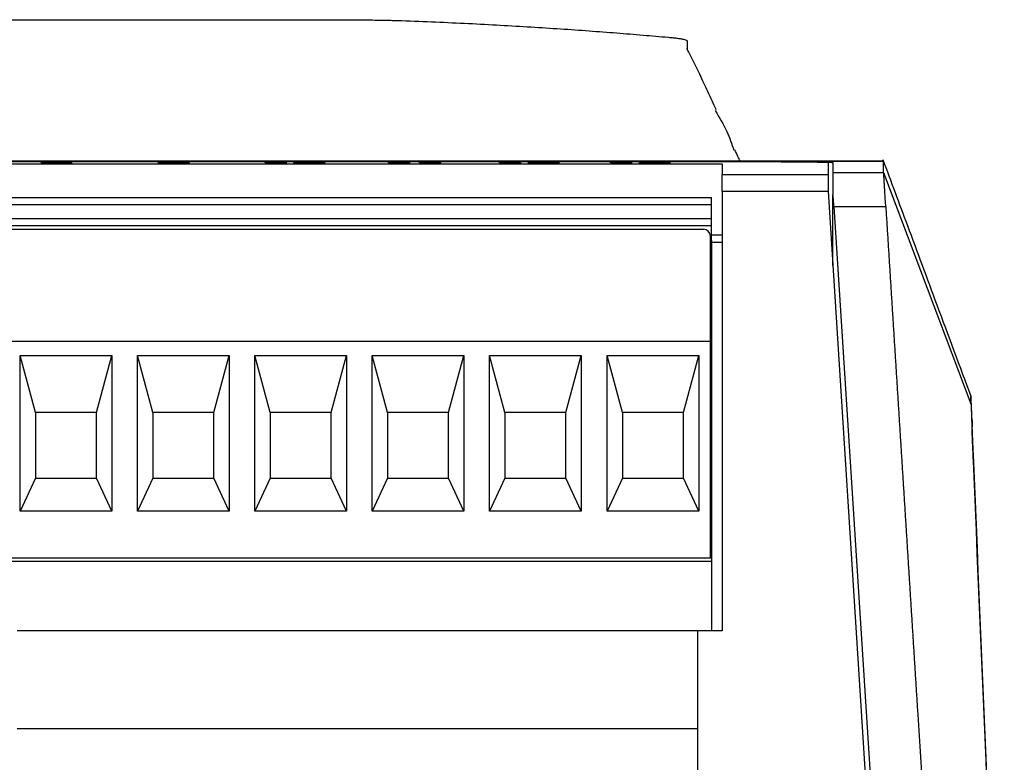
# Model space of a CAD drawing. Header units: millimetres. Extents: x -508 to 796, y -404 to 760.
# Tile 25 of 116: x 254 to 296, y -168 to -136. Entities that reach past the tile are written whole.
import ezdxf

# ---------------------------------------------------------------- set-up
doc = ezdxf.new("R2010")
doc.units = ezdxf.units.MM

msp = doc.modelspace()

# ---------------------------------------------------------------- linework, layer by layer
at = {"color": 7, "linetype": 'Continuous', "lineweight": 25}
for p, q in [((243.577, -136.221), (266.951, -136.221)), ((282.577, -137.131), (282.577, -137.521)), ((290.943, -142.24), (169.704, -142.24)), ((169.706, -142.241), (290.942, -142.241)), ((286.577, -142.272), (243.577, -142.272)), ((243.577, -142.354), (284.063, -142.354)), ((255.392, -142.318), (255.392, -142.308)), ((255.438, -142.327), (255.438, -142.317)), ((255.49, -142.311), (255.49, -142.301)), ((255.938, -142.311), (255.938, -142.301)), ((255.991, -142.327), (255.978, -142.329)), ((255.991, -142.327), (255.991, -142.317)), ((256.034, -142.318), (256.034, -142.308)), ((260.083, -142.319), (260.478, -142.318)), ((260.478, -142.328), (260.386, -142.329)), ((260.426, -142.313), (260.426, -142.303)), ((260.478, -142.328), (260.478, -142.318)), ((260.701, -142.33), (260.701, -142.323)), ((265.178, -142.302), (265.1, -142.304)), ((265.495, -142.329), (265.1, -142.329)), ((265.178, -142.292), (265.495, -142.292)), ((265.178, -142.302), (265.178, -142.292)), ((265.495, -142.302), (265.178, -142.302)), ((266.012, -142.305), (266.012, -142.295)), ((266.204, -142.32), (266.204, -142.31)), ((266.757, -142.32), (266.757, -142.31)), ((266.757, -142.32), (266.757, -142.31)), ((266.951, -142.305), (266.951, -142.295)), ((267.152, -142.32), (267.152, -142.31)), ((270.432, -142.302), (270.353, -142.304)), ((270.749, -142.329), (270.353, -142.329)), ((270.432, -142.292), (270.749, -142.292)), ((270.432, -142.302), (270.432, -142.292)), ((270.749, -142.302), (270.432, -142.302)), ((271.747, -142.302), (271.668, -142.304)), ((272.063, -142.329), (271.668, -142.329)), ((271.747, -142.292), (272.063, -142.292)), ((271.747, -142.302), (271.747, -142.292)), ((272.063, -142.302), (271.747, -142.302)), ((275.16, -142.302), (275.082, -142.304)), ((275.477, -142.329), (275.082, -142.329)), ((275.16, -142.292), (275.477, -142.292)), ((275.16, -142.302), (275.16, -142.292)), ((275.477, -142.302), (275.16, -142.302)), ((277.135, -142.329), (275.791, -142.329)), ((276.239, -142.303), (275.844, -142.302)), ((276.347, -142.322), (276.347, -142.312)), ((276.371, -142.322), (276.347, -142.322)), ((276.371, -142.322), (277.135, -142.322)), ((276.371, -142.329), (276.371, -142.322)), ((276.74, -142.312), (276.74, -142.302)), ((279.889, -142.302), (279.811, -142.304)), ((280.206, -142.329), (279.811, -142.329)), ((279.889, -142.292), (280.206, -142.292)), ((279.889, -142.302), (279.889, -142.292)), ((280.206, -142.302), (279.889, -142.302)), ((280.52, -142.318), (280.915, -142.317)), ((280.968, -142.302), (280.573, -142.301)), ((280.915, -142.327), (280.783, -142.327)), ((280.915, -142.327), (280.915, -142.317)), ((281.11, -142.316), (281.11, -142.306)), ((281.39, -142.311), (281.39, -142.301)), ((281.469, -142.327), (281.469, -142.317)), ((281.489, -142.318), (281.489, -142.308)), ((281.644, -142.305), (281.644, -142.295)), ((281.68, -142.306), (281.644, -142.305)), ((284.063, -142.813), (288.577, -142.813)), ((284.063, -143.539), (284.063, -142.813)), ((288.577, -142.813), (288.577, -143.539)), ((288.777, -142.726), (290.942, -142.726)), ((290.942, -142.726), (294.663, -152.576)), ((218.613, -143.791), (283.613, -143.791)), ((283.613, -144.091), (283.613, -143.791)), ((284.063, -143.539), (284.063, -162.241)), ((288.577, -143.539), (284.063, -143.539)), ((288.577, -143.539), (291.4, -187.938)), ((288.777, -146.684), (288.777, -143.673)), ((218.613, -144.091), (283.613, -144.091)), ((283.613, -144.691), (283.613, -144.091)), ((288.826, -144.172), (291.615, -187.989)), ((288.826, -144.172), (291.033, -144.172)), ((283.613, -144.691), (218.613, -144.691)), ((283.613, -144.991), (218.613, -144.991)), ((283.613, -144.991), (283.613, -144.691)), ((283.613, -145.616), (283.613, -144.991)), ((218.963, -145.141), (283.263, -145.141)), ((283.563, -149.916), (283.563, -145.441)), ((284.063, -145.39), (283.613, -145.39)), ((283.613, -145.616), (283.613, -145.701)), ((283.613, -145.701), (283.613, -162.241)), ((284.063, -145.701), (283.613, -145.701)), ((284.063, -145.701), (283.613, -145.701)), ((283.613, -145.701), (283.613, -145.701)), ((283.563, -149.916), (218.663, -149.916)), ((283.563, -159.141), (283.563, -149.916)), ((254.16, -157.141), (254.16, -150.516)), ((254.16, -150.516), (258.066, -150.516)), ((254.813, -152.941), (254.16, -150.516)), ((257.413, -152.941), (258.066, -150.516)), ((258.066, -150.516), (258.066, -157.141)), ((259.16, -157.141), (259.16, -150.516)), ((259.16, -150.516), (263.066, -150.516)), ((259.813, -152.941), (259.16, -150.516)), ((262.413, -152.941), (263.066, -150.516)), ((263.066, -150.516), (263.066, -157.141)), ((264.16, -157.141), (264.16, -150.516)), ((264.16, -150.516), (268.066, -150.516)), ((264.813, -152.941), (264.16, -150.516)), ((267.413, -152.941), (268.066, -150.516)), ((268.066, -150.516), (268.066, -157.141)), ((269.16, -157.141), (269.16, -150.516)), ((269.16, -150.516), (273.066, -150.516)), ((269.813, -152.941), (269.16, -150.516)), ((272.413, -152.941), (273.066, -150.516)), ((273.066, -150.516), (273.066, -157.141)), ((274.16, -157.141), (274.16, -150.516)), ((274.16, -150.516), (278.066, -150.516)), ((274.813, -152.941), (274.16, -150.516)), ((277.413, -152.941), (278.066, -150.516)), ((278.066, -150.516), (278.066, -157.141)), ((279.16, -157.141), (279.16, -150.516)), ((279.16, -150.516), (283.066, -150.516)), ((279.813, -152.941), (279.16, -150.516)), ((282.413, -152.941), (283.066, -150.516)), ((283.066, -150.516), (283.066, -157.141)), ((294.663, -152.576), (294.663, -152.273)), ((254.813, -152.941), (254.813, -155.741)), ((257.413, -152.941), (254.813, -152.941)), ((257.413, -155.741), (257.413, -152.941)), ((259.813, -152.941), (259.813, -155.741)), ((262.413, -152.941), (259.813, -152.941)), ((262.413, -155.741), (262.413, -152.941)), ((264.813, -152.941), (264.813, -155.741)), ((267.413, -152.941), (264.813, -152.941)), ((267.413, -155.741), (267.413, -152.941)), ((269.813, -152.941), (269.813, -155.741)), ((272.413, -152.941), (269.813, -152.941)), ((272.413, -155.741), (272.413, -152.941)), ((274.813, -152.941), (274.813, -155.741)), ((277.413, -152.941), (274.813, -152.941)), ((277.413, -155.741), (277.413, -152.941)), ((279.813, -152.941), (279.813, -155.741)), ((282.413, -152.941), (279.813, -152.941)), ((282.413, -155.741), (282.413, -152.941)), ((294.71, -153.286), (294.711, -153.546)), ((254.813, -155.741), (254.16, -157.141)), ((254.813, -155.741), (257.413, -155.741)), ((258.066, -157.141), (257.413, -155.741)), ((259.813, -155.741), (259.16, -157.141)), ((259.813, -155.741), (262.413, -155.741)), ((263.066, -157.141), (262.413, -155.741)), ((264.813, -155.741), (264.16, -157.141)), ((264.813, -155.741), (267.413, -155.741)), ((268.066, -157.141), (267.413, -155.741)), ((269.813, -155.741), (269.16, -157.141)), ((269.813, -155.741), (272.413, -155.741)), ((273.066, -157.141), (272.413, -155.741)), ((274.813, -155.741), (274.16, -157.141)), ((274.813, -155.741), (277.413, -155.741)), ((278.066, -157.141), (277.413, -155.741)), ((279.813, -155.741), (279.16, -157.141)), ((279.813, -155.741), (282.413, -155.741)), ((283.066, -157.141), (282.413, -155.741)), ((258.066, -157.141), (254.16, -157.141)), ((263.066, -157.141), (259.16, -157.141)), ((268.066, -157.141), (264.16, -157.141)), ((273.066, -157.141), (269.16, -157.141)), ((278.066, -157.141), (274.16, -157.141)), ((283.066, -157.141), (279.16, -157.141)), ((283.613, -159.291), (218.163, -159.291)), ((283.563, -159.141), (218.663, -159.141)), ((283.03, -162.241), (254.03, -162.241)), ((283.03, -166.391), (283.03, -162.241)), ((284.063, -162.241), (283.03, -162.241)), ((254.03, -166.391), (283.03, -166.391)), ((283.03, -185.291), (283.03, -166.391))]:
    msp.add_line(p, q, dxfattribs=at)
at = {"color": 250, "linetype": 'Continuous', "lineweight": 25}
for p, q in [((288.705, -145.544), (288.777, -145.544)), ((288.777, -145.578), (288.707, -145.578))]:
    msp.add_line(p, q, dxfattribs=at)
at = {"color": 7, "linetype": 'Continuous', "lineweight": 25}
msp.add_arc((283.263, -145.441), 0.3, 0, 90, dxfattribs=at)
msp.add_ellipse((280.597, -700.686), major_axis=(-1.013, 555.444), ratio=0.449121, start_param=6.246328, end_param=6.246605, dxfattribs=at)
for points, knots in [([(266.951, -136.221), (267.01, -136.221), (267.128, -136.221), (267.305, -136.222), (267.48, -136.222), (267.654, -136.222), (267.827, -136.223), (268.109, -136.224), (268.493, -136.227), (268.959, -136.231), (269.391, -136.236), (269.74, -136.242), (270.015, -136.248), (270.231, -136.254), (270.354, -136.258), (270.415, -136.26)], [0, 0, 0, 0, 0.042416, 0.08461, 0.126665, 0.168661, 0.210679, 0.252802, 0.376573, 0.50026, 0.62388, 0.747617, 0.831623, 0.915535, 1, 1, 1, 1]), ([(270.415, -136.26), (270.897, -136.278), (271.846, -136.315), (273.246, -136.379), (274.6, -136.45), (275.908, -136.527), (277.17, -136.608), (278.386, -136.693), (279.556, -136.782), (280.68, -136.873), (281.414, -136.937), (281.774, -136.969)], [0, 0, 0, 0, 0.127276, 0.250511, 0.369705, 0.484857, 0.595968, 0.703038, 0.806067, 0.905054, 1, 1, 1, 1]), ([(281.774, -136.969), (281.811, -136.972), (281.884, -136.979), (281.985, -136.989), (282.079, -137), (282.165, -137.011), (282.242, -137.022), (282.313, -137.034), (282.39, -137.048), (282.467, -137.066), (282.53, -137.087), (282.57, -137.109), (282.575, -137.123), (282.577, -137.131)], [0, 0, 0, 0, 0.071751, 0.143249, 0.214594, 0.285887, 0.357229, 0.428721, 0.500462, 0.625582, 0.750188, 0.874815, 1, 1, 1, 1]), ([(283.816, -140.064), (283.802, -140.036), (283.713, -139.842), (283.512, -139.406), (283.212, -138.763), (282.89, -138.09), (282.67, -137.663), (282.557, -137.444)], [0, 0, 0, 0, 0.017898, 0.12149, 0.378189, 0.680467, 1, 1, 1, 1]), ([(283.767, -140.091), (283.944, -140.384), (284.267, -140.917), (284.472, -141.505), (284.564, -141.77)], [0, 0, 0, 0, 0.54959, 1, 1, 1, 1]), ([(284.827, -142.24), (284.8, -142.18), (284.742, -142.052), (284.651, -141.858), (284.602, -141.755)], [0, 0, 0, 0, 0.466134, 1, 1, 1, 1]), ([(255.043, -142.318), (255.045, -142.317), (255.05, -142.316), (255.08, -142.314), (255.103, -142.313), (255.163, -142.311), (255.202, -142.31), (255.291, -142.309), (255.34, -142.308), (255.392, -142.308)], [0, 0, 0, 0, 0.25, 0.25, 0.5, 0.5, 0.75, 0.75, 1, 1, 1, 1]), ([(255.261, -142.327), (255.227, -142.326), (255.193, -142.326), (255.137, -142.324), (255.113, -142.324), (255.076, -142.322), (255.063, -142.321), (255.046, -142.319), (255.044, -142.319), (255.043, -142.318)], [0, 0, 0, 0, 0.25, 0.25, 0.5, 0.5, 0.75, 0.75, 1, 1, 1, 1]), ([(255.095, -142.301), (255.096, -142.3), (255.098, -142.299), (255.114, -142.298), (255.126, -142.297), (255.175, -142.296), (255.224, -142.295), (255.343, -142.293), (255.414, -142.293), (255.562, -142.292), (255.638, -142.292), (255.714, -142.292)], [0, 0, 0, 0, 0.125, 0.125, 0.25, 0.25, 0.5, 0.5, 0.75, 0.75, 1, 1, 1, 1]), ([(255.392, -142.308), (255.35, -142.308), (255.309, -142.307), (255.235, -142.306), (255.201, -142.306), (255.149, -142.304), (255.129, -142.304), (255.102, -142.302), (255.097, -142.301), (255.095, -142.301)], [0, 0, 0, 0, 0.25, 0.25, 0.5, 0.5, 0.75, 0.75, 1, 1, 1, 1]), ([(255.392, -142.318), (255.319, -142.319), (255.198, -142.32), (255.131, -142.322), (255.104, -142.323)], [0, 0, 0, 0, 0.596916, 1, 1, 1, 1]), ([(255.49, -142.302), (255.46, -142.302), (255.373, -142.303), (255.267, -142.304), (255.216, -142.305), (255.198, -142.305)], [0, 0, 0, 0, 0.25521, 0.736624, 1, 1, 1, 1]), ([(255.725, -142.33), (255.642, -142.33), (255.559, -142.33), (255.4, -142.329), (255.328, -142.328), (255.261, -142.327)], [0, 0, 0, 0, 0.5, 0.5, 1, 1, 1, 1]), ([(255.713, -142.311), (255.674, -142.311), (255.635, -142.311), (255.563, -142.312), (255.532, -142.312), (255.486, -142.313), (255.468, -142.314), (255.444, -142.315), (255.439, -142.316), (255.438, -142.317)], [0, 0, 0, 0, 0.25, 0.25, 0.5, 0.5, 0.75, 0.75, 1, 1, 1, 1]), ([(255.438, -142.317), (255.438, -142.318), (255.441, -142.319), (255.462, -142.32), (255.479, -142.321), (255.529, -142.322), (255.561, -142.323), (255.635, -142.323), (255.677, -142.324), (255.719, -142.324)], [0, 0, 0, 0, 0.25, 0.25, 0.5, 0.5, 0.75, 0.75, 1, 1, 1, 1]), ([(255.717, -142.297), (255.686, -142.297), (255.656, -142.297), (255.598, -142.297), (255.572, -142.298), (255.53, -142.299), (255.514, -142.299), (255.494, -142.3), (255.491, -142.301), (255.49, -142.301)], [0, 0, 0, 0, 0.25, 0.25, 0.5, 0.5, 0.75, 0.75, 1, 1, 1, 1]), ([(255.49, -142.301), (255.491, -142.302), (255.493, -142.302), (255.511, -142.303), (255.526, -142.304), (255.567, -142.305), (255.593, -142.305), (255.651, -142.305), (255.682, -142.305), (255.713, -142.305)], [0, 0, 0, 0, 0.25, 0.25, 0.5, 0.5, 0.75, 0.75, 1, 1, 1, 1]), ([(255.713, -142.305), (255.744, -142.305), (255.775, -142.305), (255.833, -142.305), (255.859, -142.305), (255.901, -142.304), (255.916, -142.303), (255.935, -142.302), (255.937, -142.302), (255.938, -142.301)], [0, 0, 0, 0, 0.25, 0.25, 0.5, 0.5, 0.75, 0.75, 1, 1, 1, 1]), ([(255.991, -142.317), (255.99, -142.316), (255.986, -142.316), (255.965, -142.314), (255.947, -142.313), (255.896, -142.312), (255.865, -142.312), (255.793, -142.311), (255.753, -142.311), (255.713, -142.311)], [0, 0, 0, 0, 0.25, 0.25, 0.5, 0.5, 0.75, 0.75, 1, 1, 1, 1]), ([(255.714, -142.292), (255.79, -142.292), (255.865, -142.292), (256.011, -142.293), (256.082, -142.293), (256.202, -142.295), (256.253, -142.296), (256.318, -142.298), (256.332, -142.299), (256.333, -142.301)], [0, 0, 0, 0, 0.25, 0.25, 0.5, 0.5, 0.75, 0.75, 1, 1, 1, 1]), ([(255.938, -142.301), (255.937, -142.301), (255.935, -142.3), (255.916, -142.299), (255.901, -142.299), (255.86, -142.298), (255.834, -142.298), (255.778, -142.297), (255.747, -142.297), (255.717, -142.297)], [0, 0, 0, 0, 0.25, 0.25, 0.5, 0.5, 0.75, 0.75, 1, 1, 1, 1]), ([(255.719, -142.324), (255.76, -142.324), (255.802, -142.323), (255.874, -142.323), (255.905, -142.322), (255.977, -142.32), (255.99, -142.319), (255.991, -142.317)], [0, 0, 0, 0, 0.25, 0.25, 0.5, 0.5, 1, 1, 1, 1]), ([(256.386, -142.317), (256.385, -142.318), (256.383, -142.319), (256.369, -142.321), (256.358, -142.321), (256.312, -142.324), (256.263, -142.325), (256.138, -142.328), (256.063, -142.328), (255.899, -142.33), (255.812, -142.33), (255.725, -142.33)], [0, 0, 0, 0, 0.125, 0.125, 0.25, 0.25, 0.5, 0.5, 0.75, 0.75, 1, 1, 1, 1]), ([(255.938, -142.311), (255.938, -142.312), (255.939, -142.312), (255.921, -142.313), (255.92, -142.313)], [0, 0, 0, 0, 0.957814, 1, 1, 1, 1]), ([(256.23, -142.305), (256.223, -142.305), (256.19, -142.304), (256.088, -142.303), (255.988, -142.302), (255.938, -142.302)], [0, 0, 0, 0, 0.119599, 0.558314, 1, 1, 1, 1]), ([(256.333, -142.301), (256.331, -142.301), (256.327, -142.302), (256.299, -142.304), (256.278, -142.304), (256.224, -142.306), (256.19, -142.306), (256.117, -142.307), (256.076, -142.308), (256.034, -142.308)], [0, 0, 0, 0, 0.25, 0.25, 0.5, 0.5, 0.75, 0.75, 1, 1, 1, 1]), ([(256.034, -142.308), (256.084, -142.308), (256.133, -142.309), (256.22, -142.31), (256.26, -142.311), (256.323, -142.312), (256.347, -142.313), (256.379, -142.315), (256.385, -142.316), (256.386, -142.317)], [0, 0, 0, 0, 0.25, 0.25, 0.5, 0.5, 0.75, 0.75, 1, 1, 1, 1]), ([(260.031, -142.303), (260.032, -142.302), (260.042, -142.3), (260.099, -142.297), (260.143, -142.296), (260.265, -142.294), (260.338, -142.293), (260.459, -142.292), (260.501, -142.292), (260.588, -142.292), (260.632, -142.292), (260.676, -142.292)], [0, 0, 0, 0, 0.25, 0.25, 0.5, 0.5, 0.75, 0.75, 0.875, 0.875, 1, 1, 1, 1]), ([(260.634, -142.315), (260.592, -142.315), (260.551, -142.315), (260.471, -142.315), (260.431, -142.314), (260.318, -142.313), (260.25, -142.312), (260.139, -142.31), (260.095, -142.309), (260.055, -142.307), (260.046, -142.306), (260.033, -142.305), (260.032, -142.304), (260.031, -142.303)], [0, 0, 0, 0, 0.125, 0.125, 0.25, 0.25, 0.5, 0.5, 0.75, 0.75, 0.875, 0.875, 1, 1, 1, 1]), ([(260.645, -142.33), (260.573, -142.33), (260.502, -142.33), (260.366, -142.329), (260.303, -142.328), (260.203, -142.326), (260.166, -142.325), (260.111, -142.322), (260.095, -142.321), (260.083, -142.319)], [0, 0, 0, 0, 0.25, 0.25, 0.5, 0.5, 0.75, 0.75, 1, 1, 1, 1]), ([(260.427, -142.303), (260.371, -142.303), (260.254, -142.304), (260.138, -142.306), (260.103, -142.308), (260.092, -142.308)], [0, 0, 0, 0, 0.382234, 0.790872, 1, 1, 1, 1]), ([(260.684, -142.298), (260.646, -142.298), (260.608, -142.298), (260.538, -142.298), (260.506, -142.299), (260.459, -142.3), (260.445, -142.3), (260.428, -142.302), (260.426, -142.302), (260.426, -142.303)], [0, 0, 0, 0, 0.25, 0.25, 0.5, 0.5, 0.75, 0.75, 1, 1, 1, 1]), ([(260.426, -142.303), (260.426, -142.304), (260.428, -142.304), (260.448, -142.306), (260.464, -142.306), (260.516, -142.307), (260.55, -142.308), (260.624, -142.309), (260.665, -142.309), (260.705, -142.309)], [0, 0, 0, 0, 0.25, 0.25, 0.5, 0.5, 0.75, 0.75, 1, 1, 1, 1]), ([(260.478, -142.318), (260.487, -142.32), (260.5, -142.321), (260.558, -142.322), (260.584, -142.323), (260.64, -142.323), (260.671, -142.323), (260.701, -142.323)], [0, 0, 0, 0, 0.5, 0.5, 0.75, 0.75, 1, 1, 1, 1]), ([(261.01, -142.312), (260.986, -142.312), (260.961, -142.313), (260.904, -142.314), (260.873, -142.314), (260.809, -142.314), (260.774, -142.315), (260.705, -142.315), (260.669, -142.315), (260.634, -142.315)], [0, 0, 0, 0, 0.25, 0.25, 0.5, 0.5, 0.75, 0.75, 1, 1, 1, 1]), ([(261.374, -142.31), (261.372, -142.312), (261.367, -142.314), (261.33, -142.319), (261.297, -142.321), (261.183, -142.325), (261.098, -142.327), (260.941, -142.329), (260.884, -142.329), (260.767, -142.33), (260.706, -142.33), (260.645, -142.33)], [0, 0, 0, 0, 0.25, 0.25, 0.5, 0.5, 0.75, 0.75, 0.875, 0.875, 1, 1, 1, 1]), ([(260.676, -142.292), (260.734, -142.292), (260.793, -142.292), (260.906, -142.292), (260.961, -142.293), (261.109, -142.294), (261.192, -142.296), (261.302, -142.299), (261.332, -142.301), (261.368, -142.305), (261.373, -142.307), (261.374, -142.31)], [0, 0, 0, 0, 0.125, 0.125, 0.25, 0.25, 0.5, 0.5, 0.75, 0.75, 1, 1, 1, 1]), ([(260.979, -142.303), (260.978, -142.303), (260.974, -142.302), (260.952, -142.3), (260.932, -142.3), (260.877, -142.299), (260.843, -142.298), (260.787, -142.298), (260.767, -142.298), (260.726, -142.298), (260.705, -142.298), (260.684, -142.298)], [0, 0, 0, 0, 0.25, 0.25, 0.5, 0.5, 0.75, 0.75, 0.875, 0.875, 1, 1, 1, 1]), ([(260.701, -142.323), (260.732, -142.323), (260.763, -142.323), (260.819, -142.322), (260.844, -142.322), (260.887, -142.321), (260.906, -142.321), (260.935, -142.32), (260.946, -142.319), (260.973, -142.317), (260.984, -142.316), (261.001, -142.314), (261.006, -142.313), (261.01, -142.312)], [0, 0, 0, 0, 0.125, 0.125, 0.25, 0.25, 0.375, 0.375, 0.5, 0.5, 0.75, 0.75, 1, 1, 1, 1]), ([(260.705, -142.309), (260.743, -142.309), (260.78, -142.309), (260.851, -142.308), (260.883, -142.308), (260.935, -142.307), (260.953, -142.306), (260.975, -142.305), (260.978, -142.304), (260.979, -142.303)], [0, 0, 0, 0, 0.25, 0.25, 0.5, 0.5, 0.75, 0.75, 1, 1, 1, 1]), ([(261.01, -142.322), (261.006, -142.323), (260.998, -142.325), (260.971, -142.327), (260.958, -142.328)], [0, 0, 0, 0, 0.525334, 1, 1, 1, 1]), ([(261.374, -142.32), (261.37, -142.318), (261.363, -142.313), (261.285, -142.308), (261.142, -142.305), (261.031, -142.304), (260.984, -142.303)], [0, 0, 0, 0, 0.320377, 0.643361, 0.849715, 1, 1, 1, 1]), ([(264.599, -142.301), (264.631, -142.3), (264.662, -142.3), (264.723, -142.3), (264.752, -142.299), (264.838, -142.299), (264.893, -142.298), (264.997, -142.296), (265.044, -142.296), (265.123, -142.294), (265.154, -142.293), (265.178, -142.292)], [0, 0, 0, 0, 0.125, 0.125, 0.25, 0.25, 0.5, 0.5, 0.75, 0.75, 1, 1, 1, 1]), ([(265.1, -142.302), (265.029, -142.303), (264.953, -142.304), (264.784, -142.306), (264.693, -142.307), (264.599, -142.308)], [0, 0, 0, 0, 0.5, 0.5, 1, 1, 1, 1]), ([(265.809, -142.31), (265.81, -142.307), (265.817, -142.305), (265.86, -142.301), (265.878, -142.3), (265.932, -142.297), (265.968, -142.296), (266.012, -142.295)], [0, 0, 0, 0, 0.5, 0.5, 0.75, 0.75, 1, 1, 1, 1]), ([(266.481, -142.33), (266.422, -142.33), (266.363, -142.33), (266.25, -142.329), (266.195, -142.329), (266.047, -142.327), (265.965, -142.325), (265.87, -142.321), (265.844, -142.318), (265.814, -142.314), (265.81, -142.312), (265.809, -142.31)], [0, 0, 0, 0, 0.125, 0.125, 0.25, 0.25, 0.5, 0.5, 0.75, 0.75, 1, 1, 1, 1]), ([(266.012, -142.305), (265.962, -142.307), (265.87, -142.309), (265.843, -142.312), (265.831, -142.314)], [0, 0, 0, 0, 0.553979, 1, 1, 1, 1]), ([(266.012, -142.295), (266.041, -142.295), (266.071, -142.294), (266.141, -142.293), (266.18, -142.293), (266.261, -142.292), (266.304, -142.292), (266.392, -142.292), (266.436, -142.292), (266.481, -142.292)], [0, 0, 0, 0, 0.25, 0.25, 0.5, 0.5, 0.75, 0.75, 1, 1, 1, 1]), ([(266.229, -142.303), (266.206, -142.303), (266.12, -142.303), (266.058, -142.304), (266.012, -142.305)], [0, 0, 0, 0, 0.258531, 1, 1, 1, 1]), ([(266.248, -142.301), (266.237, -142.302), (266.229, -142.302), (266.223, -142.303), (266.218, -142.304), (266.214, -142.305), (266.211, -142.305), (266.206, -142.307), (266.205, -142.308), (266.204, -142.31)], [0, 0, 0, 0, 0.0001255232, 0.0001255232, 0.0001255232, 0.0002506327, 0.0002506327, 0.0002506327, 0.0004998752, 0.0004998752, 0.0004998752, 0.0004998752]), ([(266.204, -142.31), (266.205, -142.311), (266.205, -142.312), (266.212, -142.315), (266.216, -142.316), (266.241, -142.319), (266.262, -142.32), (266.32, -142.322), (266.348, -142.322), (266.411, -142.323), (266.446, -142.323), (266.481, -142.323)], [0, 0, 0, 0, 0.25, 0.25, 0.5, 0.5, 0.75, 0.75, 0.875, 0.875, 1, 1, 1, 1]), ([(266.248, -142.329), (266.246, -142.329), (266.213, -142.327), (266.211, -142.324), (266.206, -142.321), (266.204, -142.32)], [0, 0, 0, 0, 0.042369, 0.51668, 1, 1, 1, 1]), ([(266.481, -142.298), (266.453, -142.298), (266.425, -142.298), (266.373, -142.298), (266.348, -142.298), (266.286, -142.299), (266.265, -142.3), (266.248, -142.301)], [0, 0, 0, 0, 0.25, 0.25, 0.5, 0.5, 1, 1, 1, 1]), ([(266.481, -142.292), (266.525, -142.292), (266.57, -142.292), (266.658, -142.292), (266.701, -142.292), (266.782, -142.293), (266.821, -142.293), (266.891, -142.294), (266.922, -142.295), (266.951, -142.295)], [0, 0, 0, 0, 0.25, 0.25, 0.5, 0.5, 0.75, 0.75, 1, 1, 1, 1]), ([(266.757, -142.31), (266.757, -142.307), (266.756, -142.305), (266.727, -142.302), (266.717, -142.301), (266.694, -142.3), (266.68, -142.3), (266.64, -142.299), (266.613, -142.298), (266.55, -142.298), (266.515, -142.298), (266.481, -142.298)], [0, 0, 0, 0, 0.5, 0.5, 0.625, 0.625, 0.75, 0.75, 0.875, 0.875, 1, 1, 1, 1]), ([(266.481, -142.323), (266.509, -142.323), (266.536, -142.323), (266.589, -142.323), (266.613, -142.322), (266.675, -142.321), (266.696, -142.32), (266.713, -142.319)], [0, 0, 0, 0, 0.25, 0.25, 0.5, 0.5, 1, 1, 1, 1]), ([(266.949, -142.326), (266.92, -142.326), (266.89, -142.327), (266.82, -142.328), (266.781, -142.329), (266.7, -142.329), (266.657, -142.329), (266.57, -142.33), (266.525, -142.33), (266.481, -142.33)], [0, 0, 0, 0, 0.25, 0.25, 0.5, 0.5, 0.75, 0.75, 1, 1, 1, 1]), ([(266.713, -142.319), (266.724, -142.318), (266.732, -142.318), (266.738, -142.317), (266.743, -142.316), (266.747, -142.315), (266.75, -142.314), (266.756, -142.313), (266.757, -142.311), (266.757, -142.31)], [0, 0, 0, 0, 0.0001250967, 0.0001250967, 0.0001250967, 0.0002497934, 0.0002497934, 0.0002497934, 0.0004982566, 0.0004982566, 0.0004982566, 0.0004982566]), ([(266.951, -142.305), (266.906, -142.304), (266.844, -142.303), (266.757, -142.303), (266.734, -142.303)], [0, 0, 0, 0, 0.731405, 1, 1, 1, 1]), ([(267.152, -142.31), (267.151, -142.313), (267.144, -142.315), (267.101, -142.319), (267.083, -142.321), (267.03, -142.323), (266.994, -142.325), (266.949, -142.326)], [0, 0, 0, 0, 0.5, 0.5, 0.75, 0.75, 1, 1, 1, 1]), ([(266.951, -142.295), (266.995, -142.296), (267.03, -142.297), (267.083, -142.3), (267.102, -142.301), (267.143, -142.305), (267.151, -142.307), (267.152, -142.31)], [0, 0, 0, 0, 0.25, 0.25, 0.5, 0.5, 1, 1, 1, 1]), ([(269.853, -142.301), (269.884, -142.3), (269.916, -142.3), (269.976, -142.3), (270.006, -142.299), (270.092, -142.299), (270.146, -142.298), (270.25, -142.296), (270.297, -142.296), (270.376, -142.294), (270.408, -142.293), (270.432, -142.292)], [0, 0, 0, 0, 0.125, 0.125, 0.25, 0.25, 0.5, 0.5, 0.75, 0.75, 1, 1, 1, 1]), ([(270.353, -142.302), (270.283, -142.303), (270.206, -142.304), (270.037, -142.306), (269.947, -142.307), (269.853, -142.308)], [0, 0, 0, 0, 0.5, 0.5, 1, 1, 1, 1]), ([(271.168, -142.301), (271.199, -142.3), (271.231, -142.3), (271.291, -142.3), (271.321, -142.299), (271.407, -142.299), (271.461, -142.298), (271.565, -142.296), (271.612, -142.296), (271.691, -142.294), (271.723, -142.293), (271.747, -142.292)], [0, 0, 0, 0, 0.125, 0.125, 0.25, 0.25, 0.5, 0.5, 0.75, 0.75, 1, 1, 1, 1]), ([(271.668, -142.302), (271.597, -142.303), (271.521, -142.304), (271.352, -142.306), (271.262, -142.307), (271.168, -142.308)], [0, 0, 0, 0, 0.5, 0.5, 1, 1, 1, 1]), ([(274.582, -142.301), (274.613, -142.3), (274.645, -142.3), (274.705, -142.3), (274.734, -142.299), (274.821, -142.299), (274.875, -142.298), (274.979, -142.296), (275.026, -142.296), (275.105, -142.294), (275.137, -142.293), (275.16, -142.292)], [0, 0, 0, 0, 0.125, 0.125, 0.25, 0.25, 0.5, 0.5, 0.75, 0.75, 1, 1, 1, 1]), ([(275.082, -142.302), (275.011, -142.303), (274.935, -142.304), (274.766, -142.306), (274.676, -142.307), (274.582, -142.308)], [0, 0, 0, 0, 0.5, 0.5, 1, 1, 1, 1]), ([(275.791, -142.329), (275.797, -142.328), (275.804, -142.328), (275.825, -142.326), (275.839, -142.325), (275.887, -142.323), (275.932, -142.321), (276.091, -142.317), (276.219, -142.315), (276.347, -142.312)], [0, 0, 0, 0, 0.125, 0.125, 0.25, 0.25, 0.5, 0.5, 1, 1, 1, 1]), ([(275.844, -142.302), (275.854, -142.301), (275.868, -142.299), (275.927, -142.297), (275.972, -142.295), (276.097, -142.294), (276.173, -142.293), (276.334, -142.292), (276.419, -142.292), (276.504, -142.292)], [0, 0, 0, 0, 0.25, 0.25, 0.5, 0.5, 0.75, 0.75, 1, 1, 1, 1]), ([(276.347, -142.322), (276.283, -142.324), (276.163, -142.326), (276.057, -142.328), (276.007, -142.329)], [0, 0, 0, 0, 0.533391, 1, 1, 1, 1]), ([(276.496, -142.298), (276.458, -142.298), (276.42, -142.298), (276.35, -142.298), (276.32, -142.299), (276.255, -142.3), (276.244, -142.302), (276.239, -142.303)], [0, 0, 0, 0, 0.25, 0.25, 0.5, 0.5, 1, 1, 1, 1]), ([(276.347, -142.312), (276.402, -142.311), (276.457, -142.31), (276.564, -142.308), (276.617, -142.308), (276.661, -142.306)], [0, 0, 0, 0, 0.5, 0.5, 1, 1, 1, 1]), ([(276.936, -142.31), (276.851, -142.312), (276.748, -142.314), (276.597, -142.317), (276.547, -142.318), (276.474, -142.319), (276.451, -142.319), (276.408, -142.32), (276.389, -142.321), (276.371, -142.322)], [0, 0, 0, 0, 0.5, 0.5, 0.75, 0.75, 0.875, 0.875, 1, 1, 1, 1]), ([(276.74, -142.302), (276.738, -142.302), (276.737, -142.301), (276.719, -142.3), (276.703, -142.299), (276.658, -142.298), (276.629, -142.298), (276.566, -142.298), (276.531, -142.298), (276.496, -142.298)], [0, 0, 0, 0, 0.25, 0.25, 0.5, 0.5, 0.75, 0.75, 1, 1, 1, 1]), ([(276.504, -142.292), (276.583, -142.292), (276.661, -142.292), (276.813, -142.293), (276.884, -142.293), (277.006, -142.295), (277.055, -142.296), (277.12, -142.298), (277.133, -142.3), (277.135, -142.301)], [0, 0, 0, 0, 0.25, 0.25, 0.5, 0.5, 0.75, 0.75, 1, 1, 1, 1]), ([(276.661, -142.306), (276.683, -142.306), (276.704, -142.305), (276.732, -142.304), (276.737, -142.303), (276.74, -142.302)], [0, 0, 0, 0, 0.5, 0.5, 1, 1, 1, 1]), ([(277.135, -142.311), (277.129, -142.31), (277.118, -142.308), (277.017, -142.305), (276.888, -142.303), (276.786, -142.303), (276.74, -142.302)], [0, 0, 0, 0, 0.2740007, 0.5506823, 0.7926129, 1, 1, 1, 1]), ([(277.135, -142.301), (277.134, -142.302), (277.13, -142.303), (277.112, -142.305), (277.098, -142.305), (277.045, -142.308), (276.992, -142.309), (276.936, -142.31)], [0, 0, 0, 0, 0.25, 0.25, 0.5, 0.5, 1, 1, 1, 1]), ([(279.311, -142.301), (279.342, -142.3), (279.374, -142.3), (279.434, -142.3), (279.463, -142.299), (279.55, -142.299), (279.604, -142.298), (279.708, -142.296), (279.755, -142.296), (279.834, -142.294), (279.866, -142.293), (279.889, -142.292)], [0, 0, 0, 0, 0.125, 0.125, 0.25, 0.25, 0.5, 0.5, 0.75, 0.75, 1, 1, 1, 1]), ([(279.811, -142.302), (279.74, -142.303), (279.664, -142.304), (279.495, -142.306), (279.405, -142.307), (279.311, -142.308)], [0, 0, 0, 0, 0.5, 0.5, 1, 1, 1, 1]), ([(281.185, -142.33), (281.102, -142.33), (281.02, -142.33), (280.862, -142.328), (280.79, -142.328), (280.669, -142.325), (280.619, -142.324), (280.549, -142.321), (280.53, -142.319), (280.52, -142.318)], [0, 0, 0, 0, 0.25, 0.25, 0.5, 0.5, 0.75, 0.75, 1, 1, 1, 1]), ([(280.573, -142.301), (280.589, -142.3), (280.607, -142.298), (280.668, -142.296), (280.711, -142.295), (280.826, -142.293), (280.894, -142.293), (281.002, -142.292), (281.038, -142.292), (281.114, -142.292), (281.152, -142.292), (281.19, -142.292)], [0, 0, 0, 0, 0.25, 0.25, 0.5, 0.5, 0.75, 0.75, 0.875, 0.875, 1, 1, 1, 1]), ([(280.915, -142.317), (280.921, -142.318), (280.927, -142.318), (280.951, -142.32), (280.968, -142.321), (281.016, -142.322), (281.046, -142.322), (281.098, -142.323), (281.117, -142.323), (281.154, -142.323), (281.174, -142.323), (281.193, -142.323)], [0, 0, 0, 0, 0.25, 0.25, 0.5, 0.5, 0.75, 0.75, 0.875, 0.875, 1, 1, 1, 1]), ([(281.194, -142.298), (281.162, -142.298), (281.13, -142.298), (281.073, -142.298), (281.049, -142.299), (281.01, -142.299), (280.996, -142.3), (280.977, -142.301), (280.972, -142.302), (280.968, -142.302)], [0, 0, 0, 0, 0.25, 0.25, 0.5, 0.5, 0.75, 0.75, 1, 1, 1, 1]), ([(281.23, -142.311), (281.217, -142.311), (281.203, -142.311), (281.19, -142.311), (281.177, -142.311), (281.164, -142.311), (281.151, -142.311), (281.124, -142.311), (281.099, -142.311), (281.073, -142.312)], [0, 0, 0, 0, 0.0000401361, 0.0000401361, 0.0000401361, 0.0000802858, 0.0000802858, 0.0000802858, 0.0001600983, 0.0001600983, 0.0001600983, 0.0001600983]), ([(281.11, -142.306), (281.146, -142.306), (281.182, -142.306), (281.251, -142.305), (281.285, -142.305), (281.338, -142.304), (281.359, -142.304), (281.385, -142.303), (281.388, -142.302), (281.39, -142.301)], [0, 0, 0, 0, 0.25, 0.25, 0.5, 0.5, 0.75, 0.75, 1, 1, 1, 1]), ([(281.864, -142.317), (281.863, -142.318), (281.86, -142.319), (281.842, -142.321), (281.83, -142.321), (281.777, -142.324), (281.724, -142.325), (281.597, -142.327), (281.522, -142.328), (281.36, -142.33), (281.272, -142.33), (281.185, -142.33)], [0, 0, 0, 0, 0.125, 0.125, 0.25, 0.25, 0.5, 0.5, 0.75, 0.75, 1, 1, 1, 1]), ([(281.19, -142.292), (281.233, -142.292), (281.275, -142.292), (281.358, -142.292), (281.399, -142.292), (281.476, -142.293), (281.514, -142.293), (281.583, -142.294), (281.614, -142.294), (281.644, -142.295)], [0, 0, 0, 0, 0.25, 0.25, 0.5, 0.5, 0.75, 0.75, 1, 1, 1, 1]), ([(281.193, -142.323), (281.233, -142.323), (281.273, -142.323), (281.344, -142.322), (281.375, -142.322), (281.425, -142.32), (281.443, -142.32), (281.464, -142.318), (281.468, -142.318), (281.469, -142.317)], [0, 0, 0, 0, 0.25, 0.25, 0.5, 0.5, 0.75, 0.75, 1, 1, 1, 1]), ([(281.39, -142.301), (281.389, -142.301), (281.387, -142.3), (281.371, -142.299), (281.358, -142.299), (281.323, -142.298), (281.3, -142.298), (281.25, -142.298), (281.221, -142.298), (281.194, -142.298)], [0, 0, 0, 0, 0.25, 0.25, 0.5, 0.5, 0.75, 0.75, 1, 1, 1, 1]), ([(281.469, -142.317), (281.467, -142.316), (281.465, -142.315), (281.448, -142.314), (281.434, -142.313), (281.392, -142.312), (281.366, -142.312), (281.303, -142.311), (281.267, -142.311), (281.23, -142.311)], [0, 0, 0, 0, 0.25, 0.25, 0.5, 0.5, 0.75, 0.75, 1, 1, 1, 1]), ([(281.644, -142.305), (281.614, -142.304), (281.541, -142.303), (281.445, -142.303), (281.39, -142.302)], [0, 0, 0, 0, 0.416936, 1, 1, 1, 1]), ([(281.785, -142.301), (281.783, -142.301), (281.778, -142.302), (281.749, -142.304), (281.728, -142.305), (281.646, -142.307), (281.569, -142.308), (281.489, -142.308)], [0, 0, 0, 0, 0.25, 0.25, 0.5, 0.5, 1, 1, 1, 1]), ([(281.489, -142.308), (281.543, -142.309), (281.595, -142.309), (281.69, -142.31), (281.73, -142.311), (281.798, -142.312), (281.824, -142.313), (281.857, -142.315), (281.862, -142.316), (281.864, -142.317)], [0, 0, 0, 0, 0.25, 0.25, 0.5, 0.5, 0.75, 0.75, 1, 1, 1, 1]), ([(281.795, -142.322), (281.776, -142.322), (281.73, -142.32), (281.62, -142.319), (281.53, -142.319), (281.489, -142.318)], [0, 0, 0, 0, 0.280325, 0.677901, 1, 1, 1, 1]), ([(281.644, -142.295), (281.686, -142.296), (281.723, -142.297), (281.773, -142.298), (281.783, -142.3), (281.785, -142.301)], [0, 0, 0, 0, 0.5, 0.5, 1, 1, 1, 1]), ([(288.577, -142.304), (288.577, -142.302), (288.565, -142.299), (288.514, -142.295), (288.475, -142.293), (288.375, -142.289), (288.314, -142.287), (288.169, -142.284), (288.084, -142.282), (287.808, -142.278), (287.585, -142.276), (287.104, -142.273), (286.842, -142.272), (286.577, -142.272)], [0, 0, 0, 0, 0.125, 0.125, 0.25, 0.25, 0.375, 0.375, 0.5, 0.5, 0.75, 0.75, 1, 1, 1, 1]), ([(286.577, -142.272), (286.625, -142.272), (286.719, -142.272), (286.86, -142.272), (286.998, -142.272), (287.135, -142.273), (287.271, -142.273), (287.495, -142.274), (287.795, -142.276), (288.131, -142.279), (288.406, -142.283), (288.591, -142.287), (288.704, -142.291), (288.766, -142.295), (288.774, -142.298), (288.777, -142.3)], [0, 0, 0, 0, 0.041121, 0.081911, 0.122538, 0.163173, 0.203987, 0.245147, 0.37066, 0.496298, 0.618666, 0.741136, 0.82767, 0.913421, 1, 1, 1, 1]), ([(294.685, -152.302), (294.197, -150.99), (293.289, -148.55), (292.033, -145.172), (291.268, -143.117), (290.92, -142.18)], [0, 0, 0, 0, 0.387837, 0.721083, 1, 1, 1, 1]), ([(288.777, -142.726), (288.777, -142.74), (288.777, -142.834), (288.777, -143.163), (288.777, -143.397), (288.777, -143.673)], [0, 0, 0, 0, 0.5, 0.5, 1, 1, 1, 1]), ([(291.034, -144.172), (291.031, -144.128), (291.025, -144.041), (291.018, -143.916), (291.01, -143.797), (291.003, -143.686), (290.997, -143.582), (290.99, -143.485), (290.985, -143.395), (290.979, -143.312), (290.975, -143.237), (290.97, -143.168), (290.966, -143.105), (290.96, -143.015), (290.954, -142.911), (290.948, -142.813), (290.944, -142.747), (290.943, -142.733), (290.942, -142.726)], [0, 0, 0, 0, 0.055458, 0.109491, 0.162099, 0.213281, 0.263039, 0.311371, 0.358279, 0.403763, 0.447822, 0.490457, 0.531668, 0.571455, 0.680439, 0.788186, 0.894704, 1, 1, 1, 1]), ([(288.826, -144.172), (288.824, -144.128), (288.818, -144.041), (288.806, -143.914), (288.793, -143.791), (288.783, -143.713), (288.777, -143.673)], [0, 0, 0, 0, 0.25014, 0.499376, 0.748925, 1, 1, 1, 1]), ([(291.034, -144.172), (291.26, -147.776), (291.487, -151.382), (291.94, -158.592), (292.62, -169.407), (293.3, -180.222), (293.753, -187.433)], [0, 0, 0, 0, 0.25, 0.25, 0.5, 1, 1, 1, 1]), ([(294.71, -153.246), (294.696, -152.949), (294.68, -152.608), (294.666, -152.312), (294.664, -152.272)], [0, 0, 0, 0, 0.868014, 1, 1, 1, 1]), ([(294.664, -152.576), (294.664, -152.578), (294.664, -152.584), (294.664, -152.602), (294.665, -152.627), (294.666, -152.661), (294.668, -152.702), (294.671, -152.785), (294.677, -152.937), (294.687, -153.199), (294.7, -153.518), (294.714, -153.847), (294.727, -154.161), (294.739, -154.445), (294.747, -154.645), (294.752, -154.745)], [0, 0, 0, 0, 0.041937, 0.083568, 0.125008, 0.166369, 0.207769, 0.249322, 0.37371, 0.499224, 0.625065, 0.75002, 0.833106, 0.916124, 1, 1, 1, 1]), ([(294.707, -153.575), (294.707, -153.55), (294.708, -153.499), (294.708, -153.434), (294.708, -153.378), (294.709, -153.332), (294.709, -153.295), (294.709, -153.267), (294.709, -153.248), (294.709, -153.244), (294.709, -153.241)], [0, 0, 0, 0, 0.125023, 0.250035, 0.375038, 0.500035, 0.625028, 0.750018, 0.875008, 1, 1, 1, 1]), ([(294.766, -155.021), (294.764, -154.98), (294.761, -154.898), (294.755, -154.779), (294.751, -154.664), (294.746, -154.552), (294.739, -154.393), (294.731, -154.198), (294.723, -153.989), (294.716, -153.817), (294.711, -153.702), (294.709, -153.63), (294.707, -153.589), (294.707, -153.58), (294.707, -153.575)], [0, 0, 0, 0, 0.0512705, 0.1020872, 0.1526491, 0.2031582, 0.2538171, 0.3768011, 0.4997433, 0.6225513, 0.7457741, 0.8301329, 0.9145595, 1, 1, 1, 1])]:
    msp.add_open_spline(points, degree=3, knots=knots, dxfattribs=at)
for points in [[(264.599, -142.308), (264.599, -142.305), (264.599, -142.303), (264.599, -142.301)], [(265.1, -142.329), (265.1, -142.32), (265.1, -142.31), (265.1, -142.302)], [(265.495, -142.292), (265.495, -142.303), (265.495, -142.316), (265.495, -142.329)], [(269.853, -142.308), (269.853, -142.305), (269.853, -142.303), (269.853, -142.301)], [(270.353, -142.329), (270.353, -142.32), (270.353, -142.31), (270.353, -142.302)], [(270.749, -142.292), (270.749, -142.303), (270.749, -142.316), (270.749, -142.329)], [(271.168, -142.308), (271.168, -142.305), (271.168, -142.303), (271.168, -142.301)], [(271.668, -142.329), (271.668, -142.32), (271.668, -142.31), (271.668, -142.302)], [(272.063, -142.292), (272.063, -142.303), (272.063, -142.316), (272.063, -142.329)], [(274.582, -142.308), (274.582, -142.305), (274.582, -142.303), (274.582, -142.301)], [(275.082, -142.329), (275.082, -142.32), (275.082, -142.31), (275.082, -142.302)], [(275.477, -142.292), (275.477, -142.303), (275.477, -142.316), (275.477, -142.329)], [(277.135, -142.322), (277.135, -142.324), (277.135, -142.327), (277.135, -142.329)], [(279.311, -142.308), (279.311, -142.305), (279.311, -142.303), (279.311, -142.301)], [(279.811, -142.329), (279.811, -142.32), (279.811, -142.31), (279.811, -142.302)], [(280.206, -142.292), (280.206, -142.303), (280.206, -142.316), (280.206, -142.329)], [(281.073, -142.312), (281.086, -142.31), (281.098, -142.308), (281.11, -142.306)], [(284.063, -142.354), (284.063, -142.454), (284.063, -142.607), (284.063, -142.813)], [(288.577, -142.304), (288.577, -142.398), (288.577, -142.568), (288.577, -142.813)], [(288.777, -142.3), (288.777, -142.373), (288.777, -142.515), (288.777, -142.726)], [(290.942, -142.726), (290.942, -142.417), (290.942, -142.255), (290.942, -142.241)], [(294.752, -154.745), (295.199, -165.338), (295.637, -175.931), (296.079, -186.524)], [(296.082, -186.383), (295.643, -175.929), (295.21, -165.475), (294.766, -155.021)]]:
    msp.add_open_spline(points, degree=3, dxfattribs=at)

doc.saveas('drawing.dxf')
